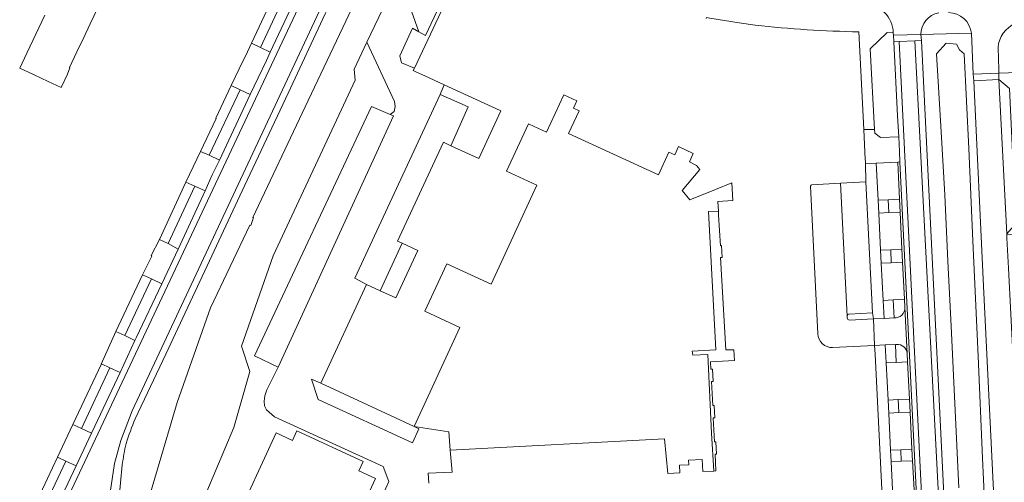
# Model space of a CAD drawing. Header units: metres. Extents: x 151213 to 156373, y 469495 to 475754.
# Tile 160 of 230: x 153885 to 154082, y 473579 to 473672. Entities that reach past the tile are written whole.
import ezdxf

# ---------------------------------------------------------------- set-up
doc = ezdxf.new("R2010")
doc.units = ezdxf.units.M
for name, color, linetype, lineweight in [('B-WE-OG-TERREIN_BEGROEID-GV', 252, 'Continuous', 18), ('B-WE-VH-GESLOTENVERHARDING_ASFALT-GV', 252, 'Continuous', 18), ('B-WE-VH-ONVERHARD-GV', 252, 'Continuous', 18), ('B-WE-VH-OPENVERHARDING-GV', 252, 'Continuous', 18), ('B-WE-VH-OPENVERHARDING_BETONSTRAATSTEEN-GV', 252, 'Continuous', 18), ('B-WE-VH-OPENVERHARDING_STRAATBAKSTEEN-GV', 252, 'Continuous', 18), ('B-WE-VH-OPENVERHARDING_TEGEL-GV', 252, 'Continuous', 18)]:
    doc.layers.add(name, color=color, linetype=linetype, lineweight=lineweight)

msp = doc.modelspace()

# ---------------------------------------------------------------- linework, layer by layer
at = {"layer": 'B-WE-OG-TERREIN_BEGROEID-GV', "flags": 128}
for points in [[(153905.571, 473559.56), (153912.148, 473581.89), (153916.13, 473595.243), (153921.96, 473611.941), (153922.818, 473614.162), (153930.694, 473630.75), (153930.848, 473630.706), (153931.42, 473632.268), (153931.288, 473632.312), (153941.759, 473654.487), (153949.877, 473671.625), (153958.083, 473689.312)], [(153945.755, 473673.078), (153938.333, 473657.195), (153929.151, 473637.646), (153922.112, 473622.598), (153913.843, 473604.889)], [(154075.152, 473669.197), (154065.036, 473668.924), (154065.165, 473667.736), (154069.811, 473572.743), (154070.001, 473568.862)], [(154074.116, 473518.292), (154076.407, 473527.916), (154076.711, 473529.153), (154079.24, 473541.94), (154079.43, 473543.27), (154079.6, 473544.67), (154079.76, 473546.19), (154080.01, 473549.01), (154080.09, 473550.18), (154080.19, 473551.29), (154080.21, 473552.55), (154080.3, 473554.26), (154080.4, 473558.91), (154080.46, 473560.53), (154080.4, 473562.17), (154080.4, 473563.8), (154080.24, 473565.96), (154080.05, 473569.58), (154079.7, 473574.88), (154077.556, 473618.534), (154075.594, 473659.679), (154075.516, 473661.014), (154075.152, 473669.197)], [(154072.651, 473578.144), (154071.111, 473610.485), (154070.411, 473623.515), (154069.801, 473636.855), (154069.101, 473649.441), (154068.168, 473665.04), (154070.114, 473667.188), (154072.164, 473667.026), (154072.725, 473665.88), (154073.669, 473665.057), (154074.609, 473646.133), (154075.419, 473627.603), (154076.52, 473604.503), (154077.39, 473584.032), (154077.77, 473575.509)], [(153913.843, 473604.889), (153907.729, 473591.933)], [(153905.132, 473582.742), (153904.439, 473575.528), (153902.035, 473549.073)]]:
    msp.add_lwpolyline(points, dxfattribs=at)
msp.add_lwpolyline([(154059.617, 473667.49), (154059.522, 473668.816), (154059.472, 473669.296), (154058.283, 473669.333), (154054.888, 473666.084), (154055.76, 473649.943), (154055.801, 473649.198), (154056.912, 473648.284), (154060.596, 473648.466), (154060.365, 473652.631)], close=True, dxfattribs=at)
at = {"layer": 'B-WE-OG-TERREIN_BEGROEID-GV'}
for points in [[(153907.729, 473591.933, 0.0281833), (153905.89, 473587.012)], [(153905.89, 473587.012, 0.0313903), (153905.132, 473582.742)]]:
    msp.add_lwpolyline(points, format="xyb", dxfattribs=at)
at = {"layer": 'B-WE-VH-GESLOTENVERHARDING_ASFALT-GV', "flags": 128}
for points in [[(153892.319, 473572.04), (153941.418, 473676.572), (153940.194, 473677.14), (153939.762, 473676.089), (153934.76, 473665.411), (153933.976, 473663.737), (153932.349, 473660.243), (153930.757, 473656.906), (153924.61, 473643.797), (153923.152, 473640.799), (153921.716, 473637.623), (153916.309, 473625.954), (153913.044, 473619.02), (153907.898, 473608.171), (153907.671, 473607.661), (153904.672, 473601.261), (153899.602, 473590.449), (153898.989, 473589.057), (153895.922, 473582.554), (153889.176, 473568.258), (153888.9, 473567.608)], [(153902.474, 473575.879), (153903.577, 473582.966), (153904.813, 473587.591), (153907.119, 473593.569), (153945.11, 473674.721), (153941.418, 473676.572), (153892.319, 473572.04)], [(153907.729, 473591.933), (153913.843, 473604.889), (153922.112, 473622.598), (153929.151, 473637.646), (153938.333, 473657.195), (153945.755, 473673.078), (153946.33, 473674.317), (153945.11, 473674.721), (153907.119, 473593.569), (153904.813, 473587.591), (153903.577, 473582.966), (153902.474, 473575.879), (153899.963, 473548.898)], [(153902.035, 473549.073), (153904.439, 473575.528), (153905.132, 473582.742)]]:
    msp.add_lwpolyline(points, dxfattribs=at)
at = {"layer": 'B-WE-VH-GESLOTENVERHARDING_ASFALT-GV'}
for points in [[(153905.89, 473587.012, -0.0281833), (153907.729, 473591.933)], [(153905.132, 473582.742, -0.0313903), (153905.89, 473587.012)]]:
    msp.add_lwpolyline(points, format="xyb", dxfattribs=at)
at = {"layer": 'B-WE-VH-ONVERHARD-GV', "flags": 128}
for points in [[(153976.405, 473689.356), (153973.012, 473690.874), (153970.117, 473684.582), (153970.844, 473682.776), (153972.165, 473682.237), (153965.818, 473668.747), (153964.509, 473669.484), (153963.257, 473670.189), (153960.69, 473664.691), (153961.027, 473663.262), (153963.603, 473662.197)], [(153980.912, 473653.626), (153980.765, 473653.694), (153969.606, 473658.852), (153968.766, 473656.929), (153974.382, 473654.462), (153970.932, 473646.658), (153976.482, 473644.082)], [(154024.467, 473633.579), (154024.341, 473635.502), (154027.346, 473635.698), (154027.165, 473639.218), (154023.926, 473637.919), (154018.767, 473635.85), (154017.24, 473637.668), (154020.736, 473641.912), (154020.1, 473642.708), (154018.675, 473643.468), (154019.452, 473645.134), (154016.503, 473646.507), (154015.726, 473644.828), (154014.586, 473645.355), (154012.488, 473640.816), (153994.481, 473649.14), (153996.579, 473653.678), (153995.439, 473654.205), (153996.118, 473655.676), (153993.531, 473656.871), (153990.074, 473649.392), (153986.62, 473650.988), (153986.478, 473651.053), (153982.084, 473641.553), (153988.12, 473638.761), (153978.952, 473618.939), (153970.117, 473623.015), (153965.713, 473613.493), (153972.72, 473610.253), (153963.552, 473590.43), (153970.502, 473589.364), (153970.8, 473585.669), (154013.694, 473587.909), (154014.34, 473580.971), (154016.782, 473581.096), (154016.706, 473582.661), (154018.563, 473582.757), (154018.518, 473583.636), (154021.244, 473583.777), (154021.368, 473581.38), (154023.545, 473581.486), (154023.123, 473589.073), (154022.349, 473604.843), (154019.362, 473604.697), (154019.254, 473605.487), (154023.936, 473605.767), (154022.481, 473633.484)], [(153964.309, 473625.695), (153961.146, 473627.155), (153956.782, 473617.607), (153959.913, 473616.18)], [(153927.342, 473570.435), (153935.954, 473589.131), (153939.237, 473587.633), (153940.096, 473589.515), (153953.369, 473583.393), (153952.509, 473581.515), (153955.807, 473579.991), (153947.128, 473561.169), (153943.845, 473562.666), (153942.999, 473560.853), (153929.75, 473566.97), (153930.637, 473568.917)]]:
    msp.add_lwpolyline(points, close=True, dxfattribs=at)
msp.add_lwpolyline([(153957.272, 473576.716), (153958.507, 473579.398), (153957.375, 473582.363), (153935.597, 473592.363), (153934.033, 473593.737), (153933.582, 473594.573), (153933.548, 473595.489), (153933.649, 473596.547), (153934.06, 473597.726), (153936.355, 473602.315), (153931.584, 473604.539), (153955.033, 473654.509), (153958.752, 473652.945), (153959.538, 473653.519), (153959.78, 473654.516), (153959.618, 473655.554), (153954.121, 473667.431), (153951.529, 473662.013), (153951.759, 473659.777), (153935.322, 473624.582), (153928.999, 473606.485), (153930.677, 473601.431), (153927.483, 473590.212), (153918.447, 473568.825)], dxfattribs=at)
at = {"layer": 'B-WE-VH-OPENVERHARDING-GV', "flags": 128}
for points in [[(153970.117, 473684.582), (153967.512, 473683.599), (153968.434, 473681.247), (153966.103, 473680.37), (153966.98, 473677.862), (153964.461, 473676.929), (153965.426, 473674.477), (153963.062, 473673.589), (153964.509, 473669.484), (153965.818, 473668.747), (153972.165, 473682.237), (153970.844, 473682.776)], [(153970.932, 473646.658), (153974.382, 473654.462), (153968.766, 473656.929), (153951.714, 473620.151), (153954.019, 473618.867), (153956.782, 473617.607), (153961.146, 473627.155), (153960.244, 473627.571), (153969.425, 473647.357)], [(153958.752, 473652.945), (153955.033, 473654.509), (153931.584, 473604.539), (153936.355, 473602.315), (153959.453, 473652.65)], [(153944.864, 473599.073), (153943.012, 473599.893), (153944.333, 473595.829), (153963.254, 473587.117), (153964.473, 473589.967), (153963.552, 473590.43)]]:
    msp.add_lwpolyline(points, close=True, dxfattribs=at)
at = {"layer": 'B-WE-VH-OPENVERHARDING_BETONSTRAATSTEEN-GV', "flags": 128}
for points in [[(153965.981, 473692.222), (153954.121, 473667.431), (153959.618, 473655.554), (153959.78, 473654.516), (153959.538, 473653.519), (153958.752, 473652.945), (153959.453, 473652.65), (153936.355, 473602.315), (153934.06, 473597.726), (153933.649, 473596.547), (153933.548, 473595.489), (153933.582, 473594.573), (153934.033, 473593.737), (153935.597, 473592.363), (153957.375, 473582.363), (153958.507, 473579.398), (153957.272, 473576.716)], [(153889.604, 473672.826), (153886.013, 473665.239), (153884.586, 473662.221), (153887.483, 473660.851), (153890.285, 473659.525), (153892.865, 473658.305), (153894.15, 473661.01), (153894.65, 473662.287), (153894.583, 473662.318), (153896.052, 473665.45), (153897.412, 473668.348), (153898.687, 473671.065), (153900.15, 473674.184)], [(153966.483, 473579.048), (153966.382, 473581.032), (153971.154, 473581.275), (153970.8, 473585.669), (153970.502, 473589.364), (153963.552, 473590.43), (153964.473, 473589.967), (153963.254, 473587.117), (153944.333, 473595.829), (153943.012, 473599.893), (153944.864, 473599.073), (153954.019, 473618.867), (153951.714, 473620.151), (153968.766, 473656.929), (153969.606, 473658.852), (153966.545, 473660.267), (153963.795, 473661.538), (153963.773, 473661.5), (153963.375, 473661.712), (153963.603, 473662.197), (153961.027, 473663.262), (153960.69, 473664.691), (153963.257, 473670.189), (153964.509, 473669.484), (153963.062, 473673.589)], [(154059.472, 473669.296), (154059.522, 473668.816)], [(154059.522, 473668.816), (154065.036, 473668.924)], [(154069.811, 473572.743), (154068.778, 473572.692), (154063.793, 473667.681), (154060.698, 473667.527), (154065.344, 473572.822), (154064.307, 473572.669), (154064.116, 473576.534), (154063.721, 473576.529), (154063.727, 473576.117), (154063.752, 473574.436), (154063.956, 473559.37)], [(154075.152, 473669.197), (154075.516, 473661.014), (154080.638, 473661.193), (154080.58, 473664.801)], [(154062.3, 473605.013), (154061.827, 473614.269)], [(154059.673, 473612.172), (154057.661, 473612.075), (154055.51, 473611.971), (154055.767, 473606.633), (154057.859, 473606.747)], [(154057.859, 473606.747), (154057.902, 473606.749), (154059.924, 473606.858), (154060.144, 473606.861)]]:
    msp.add_lwpolyline(points, dxfattribs=at)
at = {"layer": 'B-WE-VH-OPENVERHARDING_BETONSTRAATSTEEN-GV'}
for points in [[(154053.561, 473674.841, -0.4306868), (154059.472, 473669.296)], [(154070.547, 473673.34, -0.3737955), (154075.152, 473669.197)], [(154065.036, 473668.924, -0.3701995), (154068.582, 473673.266)], [(154080.58, 473664.801, -0.6248087), (154088.482, 473670.972)], [(154061.827, 473614.269, -0.4457825), (154059.673, 473612.172)], [(154060.144, 473606.861, -0.4055768), (154062.3, 473605.013)]]:
    msp.add_lwpolyline(points, format="xyb", dxfattribs=at)
at = {"layer": 'B-WE-VH-OPENVERHARDING_BETONSTRAATSTEEN-GV', "flags": 128}
for points in [[(154065.036, 473668.924), (154059.522, 473668.816), (154059.617, 473667.49), (154060.698, 473667.527), (154063.793, 473667.681), (154065.165, 473667.736)], [(154060.818, 473643.404), (154064.116, 473576.534), (154064.307, 473572.669), (154065.344, 473572.822), (154060.698, 473667.527), (154059.617, 473667.49), (154060.365, 473652.631), (154060.596, 473648.466), (154060.744, 473645.472)], [(154065.165, 473667.736), (154063.793, 473667.681), (154068.778, 473572.692), (154069.811, 473572.743)], [(153928.713, 473657.876), (153930.757, 473656.906), (153932.349, 473660.243), (153933.976, 473663.737), (153934.76, 473665.411), (153932.778, 473666.34), (153930.98, 473667.182), (153930.167, 473665.447), (153928.55, 473662.081), (153926.954, 473658.76)], [(154080.658, 473659.949), (154080.638, 473661.193), (154075.516, 473661.014), (154075.594, 473659.679)], [(154082.197, 473629.002), (154084.059, 473631.104), (154082.79, 473658.102), (154080.658, 473659.949)], [(153930.757, 473656.906), (153928.713, 473657.876), (153922.543, 473644.747), (153924.61, 473643.797)], [(154053.888, 473643.885), (154053.906, 473643.589), (154053.919, 473643.078), (154056.091, 473643.179), (154060.397, 473643.38), (154060.818, 473643.404), (154060.744, 473645.472), (154060.596, 473648.466), (154056.912, 473648.284), (154055.801, 473649.198), (154055.76, 473649.943), (154053.592, 473649.9)], [(153924.61, 473643.797), (153922.543, 473644.747), (153920.814, 473645.515), (153917.883, 473639.38), (153919.63, 473638.591), (153921.716, 473637.623), (153923.152, 473640.799)], [(154060.397, 473643.38), (154056.091, 473643.179), (154056.454, 473635.767), (154058.478, 473635.845), (154060.746, 473635.975)], [(154063.35, 473583.551), (154063.721, 473576.529), (154064.116, 473576.534), (154060.818, 473643.404), (154060.397, 473643.38), (154060.746, 473635.975), (154060.871, 473633.374), (154061.23, 473625.931), (154061.37, 473623.334), (154061.74, 473615.898), (154061.827, 473614.269), (154062.3, 473605.013), (154062.372, 473603.352), (154062.737, 473595.9), (154062.863, 473593.287), (154063.236, 473585.837)], [(153919.63, 473638.591), (153914.285, 473627.044), (153916.309, 473625.954), (153921.716, 473637.623)], [(154061.23, 473625.931), (154060.871, 473633.374), (154058.605, 473633.26), (154056.586, 473633.143), (154056.961, 473625.723), (154058.985, 473625.812)], [(153914.285, 473627.044), (153912.558, 473627.86), (153910.93, 473624.64), (153911.062, 473624.555), (153909.192, 473620.812), (153910.951, 473620.02), (153913.044, 473619.02), (153916.309, 473625.954)], [(154059.089, 473623.215), (154057.076, 473623.11), (154057.462, 473615.681), (154059.443, 473615.792), (154061.74, 473615.898), (154061.37, 473623.334)], [(153913.044, 473619.02), (153910.951, 473620.02), (153905.618, 473608.637), (153907.671, 473607.661), (153907.898, 473608.171)], [(153905.618, 473608.637), (153903.806, 473609.437), (153900.891, 473602.914), (153900.982, 473602.964), (153902.612, 473602.175), (153904.672, 473601.261), (153907.671, 473607.661)], [(154060.095, 473603.231), (154058.071, 473603.145), (154058.444, 473595.713), (154060.46, 473595.791), (154062.737, 473595.9), (154062.372, 473603.352)], [(153896.933, 473590.017), (153898.989, 473589.057), (153899.602, 473590.449), (153904.672, 473601.261), (153902.612, 473602.175)], [(154060.98, 473585.753), (154063.236, 473585.837), (154062.863, 473593.287), (154060.601, 473593.191), (154058.584, 473593.113), (154058.941, 473585.662)], [(153893.848, 473583.475), (153895.922, 473582.554), (153898.989, 473589.057), (153896.933, 473590.017), (153895.255, 473590.803), (153892.151, 473584.293)], [(153895.922, 473582.554), (153893.848, 473583.475), (153886.848, 473568.585), (153888.9, 473567.608), (153889.176, 473568.258)], [(154061.094, 473583.448), (154059.069, 473583.367), (154059.405, 473576.359), (154061.477, 473576.429), (154063.721, 473576.529), (154063.35, 473583.551)]]:
    msp.add_lwpolyline(points, close=True, dxfattribs=at)
at = {"layer": 'B-WE-VH-OPENVERHARDING_STRAATBAKSTEEN-GV', "flags": 128}
for points in [[(154085.209, 473569.224), (154083.968, 473593.828), (154083.47, 473603.699), (154082.541, 473622.124), (154082.48, 473623.347), (154082.239, 473628.139), (154082.206, 473628.811), (154082.197, 473629.002), (154080.658, 473659.949), (154075.594, 473659.679), (154077.556, 473618.534), (154079.7, 473574.88)], [(154042.949, 473638.527), (154044.398, 473608.978)], [(154050.265, 473612.167), (154050.263, 473612.521), (154048.915, 473639.128), (154043.21, 473638.821)], [(154050.694, 473612.944), (154055.307, 473613.171), (154054.015, 473639.418), (154048.915, 473639.128), (154050.263, 473612.521)], [(154047.357, 473606.222), (154055.767, 473606.633), (154055.51, 473611.971), (154050.745, 473611.741)]]:
    msp.add_lwpolyline(points, dxfattribs=at)
at = {"layer": 'B-WE-VH-OPENVERHARDING_STRAATBAKSTEEN-GV'}
for points in [[(154043.21, 473638.821, 0.4594422), (154042.949, 473638.527)], [(154050.263, 473612.521, -0.4098442), (154050.694, 473612.944)], [(154050.745, 473611.741, -0.4151163), (154050.265, 473612.167)], [(154044.398, 473608.978, 0.4075258), (154047.357, 473606.222)]]:
    msp.add_lwpolyline(points, format="xyb", dxfattribs=at)
at = {"layer": 'B-WE-VH-OPENVERHARDING_TEGEL-GV', "flags": 128}
for points in [[(153941.255, 473686.78), (153940.397, 473687.46), (153939.103, 473684.517), (153930.98, 473667.182), (153932.778, 473666.34), (153939.527, 473680.809), (153941.461, 473679.903), (153941.669, 473680.425), (153941.68, 473680.449), (153941.789, 473680.681)], [(154022.033, 473672.16), (154022.078, 473672.325), (154022.787, 473672.211), (154028.626, 473671.271), (154031.853, 473670.83)], [(154052.63, 473669.49), (154053.592, 473649.9), (154055.76, 473649.943), (154054.888, 473666.084), (154058.283, 473669.333), (154059.472, 473669.296)], [(154065.036, 473668.924), (154075.152, 473669.197)], [(154080.58, 473664.801), (154080.638, 473661.193), (154084.466, 473661.327)], [(154084.466, 473661.327), (154080.638, 473661.193), (154080.658, 473659.949), (154082.79, 473658.102), (154084.059, 473631.104), (154082.197, 473629.002), (154082.206, 473628.811), (154085.807, 473628.981), (154084.331, 473660.319)], [(154050.263, 473612.521), (154050.265, 473612.167)], [(154050.745, 473611.741), (154055.51, 473611.971), (154055.307, 473613.171), (154050.694, 473612.944)]]:
    msp.add_lwpolyline(points, dxfattribs=at)
at = {"layer": 'B-WE-VH-OPENVERHARDING_TEGEL-GV'}
for points in [[(154059.472, 473669.296, 0.4306868), (154053.561, 473674.841)], [(154075.152, 473669.197, 0.3737955), (154070.547, 473673.34)], [(154068.582, 473673.266, 0.3701995), (154065.036, 473668.924)], [(154088.482, 473670.972, 0.6248087), (154080.58, 473664.801)], [(154031.853, 473670.83, 0.0246426), (154052.63, 473669.49)], [(154050.694, 473612.944, 0.4098442), (154050.263, 473612.521)], [(154050.265, 473612.167, 0.4151163), (154050.745, 473611.741)]]:
    msp.add_lwpolyline(points, format="xyb", dxfattribs=at)
at = {"layer": 'B-WE-VH-OPENVERHARDING_TEGEL-GV', "flags": 128}
for points in [[(153928.713, 473657.876), (153926.954, 473658.76), (153923.886, 473652.184), (153923.934, 473652.137), (153920.814, 473645.515), (153922.543, 473644.747)], [(154057.076, 473623.11), (154056.961, 473625.723), (154056.586, 473633.143), (154056.454, 473635.767), (154056.091, 473643.179), (154053.919, 473643.078), (154054.015, 473639.418), (154055.307, 473613.171), (154055.51, 473611.971), (154057.661, 473612.075), (154057.462, 473615.681)], [(153912.558, 473627.86), (153914.285, 473627.044), (153919.63, 473638.591), (153917.883, 473639.38)], [(154058.605, 473633.26), (154058.478, 473635.845), (154056.454, 473635.767), (154056.586, 473633.143)], [(154024.467, 473633.579), (154022.481, 473633.484), (154023.936, 473605.767), (154019.254, 473605.487), (154019.362, 473604.697), (154022.349, 473604.843), (154023.123, 473589.073), (154023.545, 473581.486), (154023.98, 473581.508), (154023.816, 473584.862), (154024.115, 473584.877), (154023.994, 473587.343), (154023.694, 473587.329), (154023.458, 473592.153), (154023.758, 473592.168), (154023.636, 473594.635), (154023.337, 473594.62), (154023.101, 473599.434), (154023.4, 473599.449), (154023.279, 473601.916), (154022.98, 473601.901), (154022.907, 473603.379), (154027.682, 473603.613), (154027.574, 473605.781), (154025.937, 473605.74), (154024.931, 473624.268), (154025.235, 473624.284), (154025.108, 473626.644), (154024.921, 473626.632), (154024.52, 473632.76)], [(154056.961, 473625.723), (154057.076, 473623.11), (154059.089, 473623.215), (154058.985, 473625.812)], [(153903.806, 473609.437), (153905.618, 473608.637), (153910.951, 473620.02), (153909.192, 473620.812)], [(154057.462, 473615.681), (154057.661, 473612.075), (154059.673, 473612.172), (154059.443, 473615.792)], [(154057.487, 473572.368), (154059.556, 473572.495), (154059.405, 473576.359), (154059.069, 473583.367), (154058.941, 473585.662), (154058.584, 473593.113), (154058.444, 473595.713), (154058.071, 473603.145), (154057.859, 473606.747), (154055.767, 473606.633), (154055.851, 473604.914), (154057.418, 473573.743)], [(154058.071, 473603.145), (154060.095, 473603.231), (154059.924, 473606.858), (154057.902, 473606.749), (154057.859, 473606.747)], [(153896.933, 473590.017), (153902.612, 473602.175), (153900.982, 473602.964), (153895.255, 473590.803)], [(154058.444, 473595.713), (154058.584, 473593.113), (154060.601, 473593.191), (154060.46, 473595.791)], [(154059.069, 473583.367), (154061.094, 473583.448), (154060.98, 473585.753), (154058.941, 473585.662)], [(153885.142, 473569.315), (153886.848, 473568.585), (153893.848, 473583.475), (153892.151, 473584.293)]]:
    msp.add_lwpolyline(points, close=True, dxfattribs=at)

doc.saveas('drawing.dxf')
